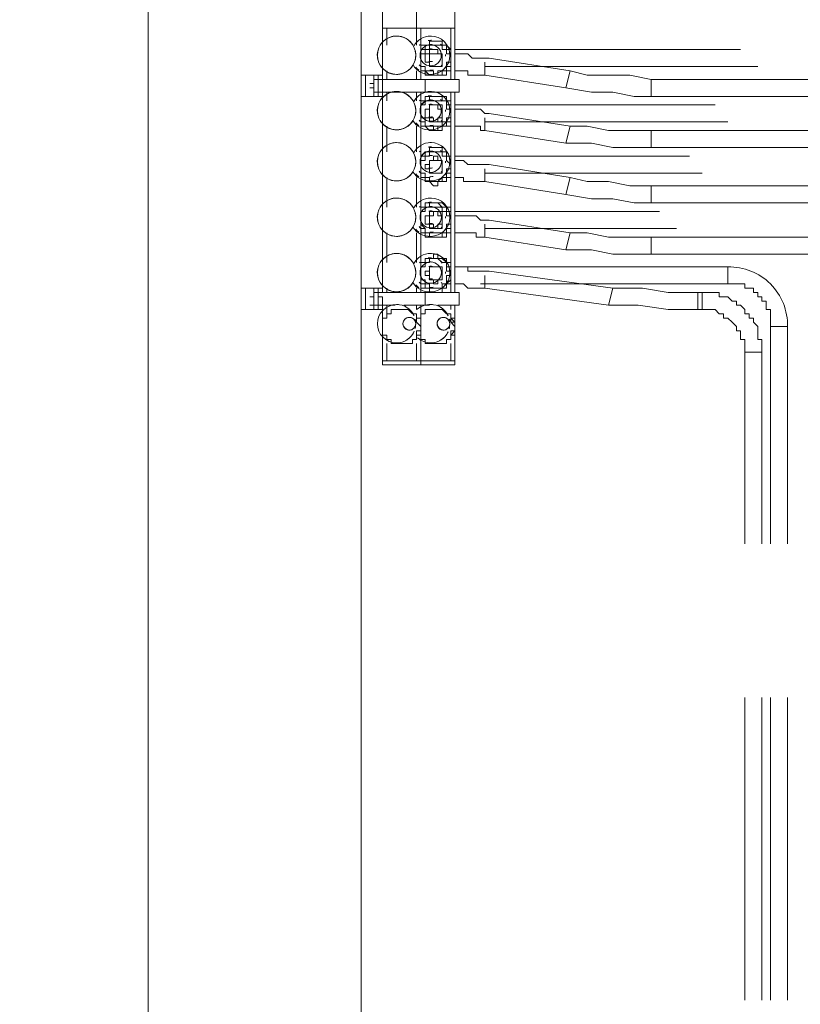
# Model space of a CAD drawing. Header units: millimetres. Extents: x 413 to 305578, y 115 to 38116.
# Tile 152 of 194: x 105801 to 106529, y 15550 to 16469. Entities that reach past the tile are written whole.
import ezdxf

# ---------------------------------------------------------------- set-up
doc = ezdxf.new("R2010")
doc.units = ezdxf.units.MM
doc.layers.add('PDF$_59-60$-$Floor$Plan$-$В_Этаж$02_Сводный$A-DETL-MBND', color=7, linetype='Continuous', true_color=0xdd3700)
doc.layers.add('PDF$_V$line_ifc_RVT-1-В_Этаж$02_Сводный$A-WALL', color=7, linetype='Continuous', true_color=0xdcdcdc)
doc.layers.add('PDF$_59-60$-$Floor$Plan$-$В_Этаж$02_Сводный$M-EQPM', color=2, linetype='Continuous')
doc.layers.add('PDF$_59-60$-$Floor$Plan$-$В_Этаж$02_Сводный$P-PIPE', color=3, linetype='Continuous')

msp = doc.modelspace()

# ---------------------------------------------------------------- linework, layer by layer
at = {"layer": 'PDF$_59-60$-$Floor$Plan$-$В_Этаж$02_Сводный$A-DETL-MBND', "color": 5, "lineweight": 0}
for points in [[(106473.52, 16441.35), (106206.91, 16441.35)], [(106234.77, 16425.43), (106489.44, 16425.43)], [(106449.64, 16389.62), (106206.91, 16389.62)], [(106234.77, 16373.7), (106461.58, 16373.7)], [(106425.77, 16341.87), (106206.91, 16341.87)], [(106234.77, 16325.95), (106437.71, 16325.95)], [(106397.91, 16290.14), (106206.91, 16290.14)], [(106234.77, 16274.22), (106413.83, 16274.22)], [(106230.79, 16222.49), (106461.58, 16222.49), (106461.58, 16238.41), (106206.91, 16238.41)], [(106517.29, 15979.76), (106517.29, 16182.7), (106501.37, 16182.7), (106501.37, 15979.76)], [(106501.37, 15836.51), (106501.37, 15553.98)], [(106517.29, 15553.98), (106517.29, 15836.51)]]:
    msp.add_lwpolyline(points, dxfattribs=at)
at = {"layer": 'PDF$_59-60$-$Floor$Plan$-$В_Этаж$02_Сводный$A-DETL-MBND', "color": 1, "lineweight": 0}
for points in [[(106206.91, 16421.45), (106210.89, 16421.45), (106214.87, 16421.45), (106218.85, 16421.45), (106218.85, 16417.47), (106222.83, 16417.47), (106226.81, 16417.47), (106230.79, 16417.47), (106234.77, 16417.47), (106234.77, 16425.43), (106234.77, 16429.41), (106234.77, 16417.47), (106310.37, 16405.53), (106334.25, 16401.55), (106354.14, 16401.55), (106374.04, 16397.58), (106389.96, 16397.58), (106389.96, 16413.49), (106370.06, 16417.47), (106350.16, 16417.47), (106330.27, 16417.47), (106314.35, 16421.45), (106310.37, 16405.53), (106314.35, 16421.45), (106238.75, 16433.39), (106234.77, 16433.39), (106230.79, 16433.39), (106226.81, 16433.39), (106222.83, 16433.39), (106218.85, 16437.37), (106214.87, 16437.37), (106210.89, 16437.37), (106206.91, 16437.37)], [(106553.1, 16413.49), (106389.96, 16413.49), (106389.96, 16397.58), (106553.1, 16397.58)], [(106206.91, 16369.72), (106210.89, 16369.72), (106214.87, 16369.72), (106218.85, 16369.72), (106222.83, 16369.72), (106226.81, 16369.72), (106230.79, 16369.72), (106230.79, 16365.74), (106234.77, 16365.74), (106234.77, 16373.7), (106234.77, 16377.68), (106234.77, 16365.74), (106310.37, 16353.8), (106334.25, 16353.8), (106354.14, 16349.82), (106374.04, 16349.82), (106389.96, 16349.82), (106389.96, 16365.74), (106370.06, 16365.74), (106350.16, 16365.74), (106330.27, 16369.72), (106314.35, 16369.72), (106310.37, 16353.8), (106314.35, 16369.72), (106238.75, 16381.66), (106234.77, 16381.66), (106230.79, 16385.64), (106226.81, 16385.64), (106222.83, 16385.64), (106218.85, 16385.64), (106214.87, 16385.64), (106210.89, 16385.64), (106206.91, 16385.64)], [(106740.13, 16365.74), (106389.96, 16365.74), (106389.96, 16349.82), (106740.13, 16349.82)], [(106206.91, 16321.97), (106210.89, 16321.97), (106214.87, 16321.97), (106214.87, 16317.99), (106218.85, 16317.99), (106222.83, 16317.99), (106226.81, 16317.99), (106230.79, 16317.99), (106234.77, 16317.99), (106234.77, 16325.95), (106234.77, 16329.93), (106234.77, 16317.99), (106310.37, 16306.05), (106334.25, 16302.07), (106354.14, 16302.07), (106374.04, 16298.1), (106389.96, 16298.1), (106389.96, 16314.01), (106370.06, 16314.01), (106350.16, 16317.99), (106330.27, 16317.99), (106314.35, 16321.97), (106310.37, 16306.05), (106314.35, 16321.97), (106238.75, 16333.91), (106234.77, 16333.91), (106230.79, 16333.91), (106226.81, 16333.91), (106222.83, 16333.91), (106218.85, 16333.91), (106214.87, 16337.89), (106210.89, 16337.89), (106206.91, 16337.89)], [(106716.25, 16314.01), (106389.96, 16314.01), (106389.96, 16298.1), (106716.25, 16298.1)], [(106206.91, 16270.24), (106210.89, 16270.24), (106214.87, 16270.24), (106218.85, 16270.24), (106222.83, 16270.24), (106226.81, 16270.24), (106226.81, 16266.26), (106230.79, 16266.26), (106234.77, 16266.26), (106234.77, 16274.22), (106234.77, 16278.2), (106234.77, 16266.26), (106310.37, 16254.32), (106334.25, 16254.32), (106354.14, 16250.34), (106374.04, 16250.34), (106389.96, 16250.34), (106389.96, 16266.26), (106370.06, 16266.26), (106350.16, 16266.26), (106330.27, 16270.24), (106314.35, 16270.24), (106310.37, 16254.32), (106314.35, 16270.24), (106238.75, 16282.18), (106234.77, 16282.18), (106230.79, 16282.18), (106226.81, 16286.16), (106222.83, 16286.16), (106218.85, 16286.16), (106214.87, 16286.16), (106210.89, 16286.16), (106206.91, 16286.16)], [(106688.4, 16266.26), (106389.96, 16266.26), (106389.96, 16250.34), (106688.4, 16250.34)], [(106206.91, 16238.41), (106210.89, 16238.41), (106214.87, 16238.41), (106218.85, 16238.41), (106218.85, 16234.43), (106222.83, 16234.43), (106226.81, 16234.43), (106230.79, 16234.43), (106234.77, 16234.43), (106238.75, 16234.43), (106354.14, 16218.51), (106350.16, 16202.59), (106354.14, 16218.51), (106382, 16218.51), (106405.87, 16214.53), (106433.73, 16214.53), (106433.73, 16198.62), (106433.73, 16214.53), (106437.71, 16214.53), (106437.71, 16198.62), (106433.73, 16198.62), (106429.75, 16198.62), (106405.87, 16198.62), (106378.02, 16202.59), (106350.16, 16202.59), (106234.77, 16218.51), (106234.77, 16230.45), (106234.77, 16226.47), (106234.77, 16218.51), (106230.79, 16218.51), (106226.81, 16218.51), (106222.83, 16218.51), (106218.85, 16218.51), (106214.87, 16222.49), (106210.89, 16222.49), (106206.91, 16222.49)], [(106493.41, 15979.76), (106493.41, 16158.82), (106477.5, 16158.82), (106477.5, 15979.76)], [(106477.5, 15836.51), (106477.5, 15553.98)], [(106493.41, 15553.98), (106493.41, 15836.51)]]:
    msp.add_lwpolyline(points, dxfattribs=at)
at = {"layer": 'PDF$_59-60$-$Floor$Plan$-$В_Этаж$02_Сводный$A-DETL-MBND', "color": 5, "lineweight": 0}
msp.add_lwpolyline([(106461.58, 16238.41), (106461.58, 16222.49), (106465.56, 16222.49), (106469.54, 16222.49), (106473.52, 16222.49), (106477.5, 16222.49), (106477.5, 16218.51), (106481.48, 16218.51), (106485.46, 16218.51), (106485.46, 16214.53), (106489.44, 16214.53), (106489.44, 16210.55), (106493.41, 16210.55), (106493.41, 16206.57), (106497.39, 16206.57), (106497.39, 16202.59), (106497.39, 16198.62), (106501.37, 16198.62), (106501.37, 16194.64), (106501.37, 16190.66), (106501.37, 16186.68), (106501.37, 16182.7), (106517.29, 16182.7, 0.428571)], format="xyb", close=True, dxfattribs=at)
at = {"layer": 'PDF$_59-60$-$Floor$Plan$-$В_Этаж$02_Сводный$A-DETL-MBND', "color": 1, "lineweight": 0}
msp.add_lwpolyline([(106493.41, 16158.82), (106493.41, 16162.8), (106493.41, 16166.78), (106493.41, 16170.76), (106489.44, 16170.76), (106489.44, 16174.74), (106489.44, 16178.72), (106489.44, 16182.7), (106485.46, 16186.68), (106485.46, 16190.66), (106481.48, 16190.66), (106481.48, 16194.64), (106477.5, 16194.64), (106477.5, 16198.62), (106473.52, 16202.59), (106469.54, 16202.59), (106469.54, 16206.57), (106465.56, 16206.57), (106461.58, 16210.55), (106457.6, 16210.55), (106453.62, 16210.55), (106453.62, 16214.53), (106449.64, 16214.53), (106445.66, 16214.53), (106441.68, 16214.53), (106437.71, 16214.53), (106437.71, 16198.62), (106441.68, 16198.62), (106445.66, 16198.62), (106449.64, 16198.62), (106453.62, 16194.64), (106457.6, 16194.64), (106457.6, 16190.66), (106461.58, 16190.66), (106465.56, 16186.68), (106469.54, 16182.7), (106469.54, 16178.72), (106473.52, 16178.72), (106473.52, 16174.74), (106473.52, 16170.76), (106477.5, 16170.76), (106477.5, 16166.78), (106477.5, 16162.8), (106477.5, 16158.82)], close=True, dxfattribs=at)
at = {"layer": 'PDF$_59-60$-$Floor$Plan$-$В_Этаж$02_Сводный$M-EQPM', "lineweight": 0}
for points in [[(106168.41, 16444.43, -0.277744), (106184.23, 16453.95, -1), (106184.23, 16418.14, -0.277744), (106167.83, 16426.97, -0.265775), (106152.4, 16418.14, -0.268343), (106137.05, 16426.82, 0.263211), (106152.4, 16418.14, 0.26147), (106167.69, 16426.72)], [(106167.75, 16445.27, 0.263211), (106152.4, 16453.95, 0.26147), (106137.11, 16445.37, -0.265775), (106152.4, 16453.95, -0.268343), (106167.75, 16445.27)], [(106159.27, 16452.58, 0.098831), (106152.4, 16453.95, 0.05874), (106148.23, 16453.46)], [(106193.17, 16200.86, 0.039516), (106190.99, 16202.59), (106206.91, 16202.59), (106210.89, 16202.59), (106210.89, 16214.53), (106206.91, 16214.53), (106206.91, 16401.55), (106210.89, 16401.55), (106210.89, 16413.49), (106206.91, 16413.49), (106206.91, 16461.24), (106202.93, 16461.24)], [(106174.94, 16425.68, -0.033854), (106173.62, 16427.03, 0.033886), (106175.08, 16425.43), (106175.08, 16421.45), (106179.06, 16421.45), (106183.04, 16417.47), (106187.02, 16417.47), (106190.99, 16417.47), (106194.97, 16417.47), (106194.97, 16421.45), (106198.95, 16421.45), (106198.95, 16425.43), (106202.93, 16425.43), (106202.93, 16429.41), (106202.93, 16433.39), (106202.93, 16437.37), (106202.93, 16441.35), (106198.95, 16441.35), (106198.95, 16445.33), (106194.97, 16445.33), (106190.99, 16445.33), (106187.02, 16445.33), (106183.04, 16445.33), (106179.06, 16445.33), (106179.06, 16441.35), (106175.08, 16441.35), (106175.08, 16437.37)], [(106194.99, 16444.89, 0.037912), (106193.53, 16446.42, -0.037938), (106194.99, 16444.89)], [(106134.74, 16439.01, 0.095029), (106134.9, 16432.26, -0.137989), (106135.14, 16440.81, 0.147086), (106135.26, 16430.87)], [(106170.06, 16433.08, 0.095029), (106169.9, 16439.83, -0.137989), (106169.66, 16431.28, 0.147086), (106169.54, 16441.22)], [(106185.82, 16441.8, 0.067414), (106184.23, 16442.01, 0.067414), (106182.65, 16441.8)], [(106198.13, 16435.18, 0.028059), (106198.14, 16436.74, -0.028106), (106198.13, 16435.18)], [(106201.84, 16439.3, -0.086206), (106202.93, 16433.39), (106202.93, 16437.37)], [(106182.65, 16430.29, 0.067414), (106184.23, 16430.08, 0.067414), (106185.82, 16430.29)], [(106145.52, 16419.51, 0.098831), (106152.4, 16418.14, 0.05874), (106156.56, 16418.63)], [(106167.83, 16375.24, -0.265775), (106152.4, 16366.41, -0.268343), (106137.05, 16375.09, 0.263211), (106152.4, 16366.41, 0.26147), (106167.69, 16374.99, 0.277744), (106184.23, 16366.41, 1), (106184.23, 16402.22, 0.277744), (106168.41, 16392.7, 0.268343), (106152.4, 16402.22, 1), (106152.4, 16366.41, 1), (106152.4, 16402.22, 0.26147), (106137.11, 16393.64, -0.265775), (106152.4, 16402.22, -0.263211), (106167.75, 16393.54)], [(106137.87, 16394.78, -0.040312), (106139.27, 16397.58), (106135.29, 16397.58), (106135.29, 16401.55)], [(106159.27, 16400.85, 0.098831), (106152.4, 16402.22, 0.05874), (106148.23, 16401.73)], [(106174.79, 16387.44, -0.050918), (106175.08, 16389.62), (106179.06, 16393.6), (106183.04, 16393.6), (106183.04, 16397.58), (106187.02, 16397.58), (106190.99, 16397.58), (106194.97, 16397.58), (106194.97, 16393.6), (106198.95, 16393.6), (106198.95, 16389.62), (106202.93, 16389.62), (106202.93, 16385.64), (106202.93, 16381.66), (106202.93, 16377.68), (106202.93, 16373.7), (106198.95, 16373.7), (106198.95, 16369.72), (106194.97, 16369.72), (106190.99, 16369.72), (106190.99, 16365.74), (106187.02, 16365.74), (106187.02, 16369.72), (106183.04, 16369.72), (106179.06, 16369.72), (106179.06, 16373.7), (106175.08, 16373.7), (106175.08, 16369.72), (106179.06, 16369.72), (106183.04, 16365.74), (106187.02, 16365.74), (106190.99, 16365.74), (106194.97, 16365.74), (106194.97, 16369.72), (106198.95, 16369.72), (106202.93, 16369.72), (106202.93, 16373.7), (106202.93, 16377.68), (106202.93, 16381.66), (106202.93, 16385.64), (106202.93, 16389.62), (106202.93, 16393.6), (106198.95, 16393.6), (106198.95, 16397.58), (106194.97, 16397.58), (106190.99, 16397.58), (106187.02, 16397.58), (106183.04, 16397.58), (106179.06, 16397.58), (106179.06, 16393.6), (106175.08, 16393.6), (106175.08, 16401.55), (106175.08, 16214.53), (106175.08, 16222.49), (106175.08, 16218.51), (106179.06, 16218.51), (106183.04, 16218.51), (106183.04, 16214.53), (106187.02, 16214.53), (106190.99, 16214.53), (106194.97, 16214.53), (106194.97, 16218.51), (106198.95, 16218.51), (106198.95, 16222.49), (106202.93, 16222.49), (106202.93, 16226.47), (106202.93, 16230.45), (106202.93, 16234.43), (106202.93, 16238.41), (106202.93, 16242.39), (106198.95, 16242.39), (106198.95, 16246.37), (106194.97, 16246.37), (106190.99, 16246.37), (106190.99, 16250.34), (106187.02, 16250.34), (106187.02, 16246.37), (106183.04, 16246.37), (106179.06, 16246.37), (106179.06, 16242.39), (106175.08, 16242.39), (106175.08, 16274.22), (106179.06, 16274.22), (106179.06, 16270.24), (106183.04, 16270.24), (106183.04, 16266.26), (106187.02, 16266.26), (106190.99, 16266.26), (106194.97, 16266.26), (106194.97, 16270.24), (106198.95, 16270.24), (106198.95, 16274.22), (106202.93, 16274.22), (106202.93, 16278.2), (106202.93, 16282.18), (106202.93, 16286.16), (106202.93, 16290.14), (106198.95, 16290.14), (106198.95, 16294.12), (106194.97, 16294.12), (106190.99, 16298.1), (106187.02, 16298.1), (106190.99, 16298.1), (106194.97, 16298.1), (106198.95, 16294.12), (106202.93, 16294.12), (106202.93, 16290.14), (106202.93, 16286.16), (106202.93, 16282.18), (106202.93, 16278.2), (106202.93, 16274.22), (106202.93, 16270.24), (106198.95, 16270.24), (106198.95, 16266.26), (106194.97, 16266.26), (106190.99, 16266.26), (106187.02, 16266.26), (106183.04, 16266.26), (106179.06, 16266.26), (106179.06, 16270.24), (106175.08, 16270.24), (106175.08, 16274.22, -0.037912), (106173.48, 16275.98, 0.037938), (106174.94, 16274.46)], [(106170.06, 16381.35, 0.095029), (106169.9, 16388.09, -0.132451), (106169.76, 16379.93, 0.147086), (106169.54, 16389.49)], [(106194.99, 16393.16, 0.037912), (106193.53, 16394.68, -0.037938), (106194.99, 16393.16)], [(106134.74, 16387.28, 0.095029), (106134.9, 16380.53, -0.137989), (106135.14, 16389.07, 0.147086), (106135.26, 16379.14)], [(106198.13, 16383.44, 0.028059), (106198.14, 16385.01, -0.028106), (106198.13, 16383.44)], [(106174.79, 16287.96, -0.050918), (106175.08, 16290.14), (106175.08, 16321.97), (106179.06, 16321.97), (106179.06, 16317.99), (106183.04, 16317.99), (106187.02, 16314.01), (106190.99, 16314.01), (106190.99, 16317.99), (106194.97, 16317.99), (106198.95, 16317.99), (106198.95, 16321.97), (106202.93, 16321.97), (106202.93, 16325.95), (106202.93, 16329.93), (106202.93, 16333.91), (106202.93, 16337.89), (106202.93, 16341.87), (106198.95, 16341.87), (106198.95, 16345.85), (106194.97, 16345.85), (106194.97, 16349.82), (106190.99, 16349.82), (106187.02, 16349.82), (106183.04, 16349.82), (106183.04, 16345.85), (106179.06, 16345.85), (106175.08, 16341.87), (106175.08, 16373.7, -0.037912), (106173.48, 16375.47, 0.037938), (106174.94, 16373.94)], [(106182.65, 16378.56, 0.067414), (106184.23, 16378.35, 0.067414), (106185.82, 16378.56)], [(106145.52, 16367.78, 0.098831), (106152.4, 16366.41, 0.05874), (106156.56, 16366.9)], [(106167.83, 16327.48, -0.265775), (106152.4, 16318.66, -0.268343), (106137.05, 16327.34, 0.263211), (106152.4, 16318.66, 0.26147), (106167.69, 16327.24, 0.277744), (106184.23, 16318.66, 1), (106184.23, 16354.47, 0.277744), (106168.41, 16344.94, 0.268343), (106152.4, 16354.47, 1), (106152.4, 16318.66, 1), (106152.4, 16354.47, 0.26147), (106137.11, 16345.89, -0.265775), (106152.4, 16354.47, -0.263211), (106167.75, 16345.79)], [(106159.27, 16353.1, 0.098831), (106152.4, 16354.47, 0.05874), (106148.23, 16353.98)], [(106174.94, 16326.19, -0.037938), (106173.48, 16327.71, 0.037912), (106175.08, 16325.95), (106175.08, 16321.97), (106179.06, 16321.97), (106179.06, 16317.99), (106183.04, 16317.99), (106187.02, 16317.99), (106190.99, 16317.99), (106194.97, 16317.99), (106194.97, 16321.97), (106198.95, 16321.97), (106198.95, 16325.95), (106202.93, 16325.95), (106202.93, 16329.93), (106202.93, 16333.91), (106202.93, 16337.89), (106202.93, 16341.87), (106198.95, 16341.87), (106198.95, 16345.85), (106194.97, 16345.85), (106190.99, 16345.85), (106187.02, 16345.85), (106183.04, 16345.85), (106179.06, 16345.85), (106179.06, 16341.87), (106175.08, 16341.87), (106175.08, 16337.89)], [(106194.99, 16345.41, 0.037912), (106193.53, 16346.93, -0.037938), (106194.99, 16345.41)], [(106134.74, 16339.52, 0.095029), (106134.9, 16332.78, -0.137989), (106135.14, 16341.32, 0.147086), (106135.26, 16331.38)], [(106170.06, 16333.6, 0.095029), (106169.9, 16340.34, -0.137989), (106169.66, 16331.8, 0.147086), (106169.54, 16341.74)], [(106185.82, 16342.32, 0.067414), (106184.23, 16342.53, 0.067414), (106182.65, 16342.32)], [(106198.13, 16335.69, 0.028059), (106198.14, 16337.25, -0.028106), (106198.13, 16335.69)], [(106202.93, 16329.93), (106202.93, 16333.91, 0.086206), (106201.84, 16339.82)], [(106182.65, 16330.81, 0.067414), (106184.23, 16330.59, 0.067414), (106185.82, 16330.81)], [(106145.52, 16320.03, 0.098831), (106152.4, 16318.66, 0.05874), (106156.56, 16319.15)], [(106167.83, 16275.75, -0.265775), (106152.4, 16266.92, -1), (106152.4, 16302.74, -0.263211), (106167.92, 16293.76, 0.268343), (106152.4, 16302.74, 0.265775), (106137.11, 16294.16, -0.26147), (106152.4, 16302.74, -0.414213), (106170.31, 16284.77, -0.413286), (106152.4, 16266.92, -0.268343), (106137.05, 16275.6, 0.263211), (106152.4, 16266.92, 0.26147), (106167.69, 16275.5, 0.271198), (106184.23, 16266.92, 1), (106184.23, 16302.74, 0.273101), (106168.56, 16293.48)], [(106159.27, 16301.36, 0.098831), (106152.4, 16302.74, 0.05874), (106148.23, 16302.25)], [(106134.74, 16287.79, 0.095029), (106134.9, 16281.05, -0.137989), (106135.14, 16289.59, 0.147086), (106135.26, 16279.65)], [(106170.06, 16281.87, 0.095029), (106169.9, 16288.61, -0.137989), (106169.66, 16280.07, 0.147086), (106169.54, 16290.01)], [(106194.99, 16293.68, 0.037912), (106193.53, 16295.2, -0.037938), (106194.99, 16293.68)], [(106182.65, 16279.08, 0.067414), (106184.23, 16278.86, 0.067414), (106185.82, 16279.08)], [(106198.13, 16283.96, 0.028059), (106198.14, 16285.52, -0.028106), (106198.13, 16283.96)], [(106145.52, 16268.3, 0.098831), (106152.4, 16266.92, 0.05874), (106156.56, 16267.41)], [(106167.83, 16224.02, -0.265775), (106152.4, 16215.19, -0.268343), (106137.05, 16223.87, 0.263211), (106152.4, 16215.19, 0.26147), (106167.69, 16223.77, 0.277744), (106184.23, 16215.19, 1), (106184.23, 16251, 0.277744), (106168.41, 16241.48, 0.268343), (106152.4, 16251, 1), (106152.4, 16215.19, 1), (106152.4, 16251, 0.26147), (106137.11, 16242.42, -0.265775), (106152.4, 16251, -0.263211), (106167.75, 16242.32)], [(106159.27, 16249.63, 0.098831), (106152.4, 16251, 0.05874), (106148.23, 16250.51)], [(106175.08, 16226.47), (106175.08, 16222.49), (106179.06, 16222.49), (106179.06, 16218.51), (106183.04, 16218.51), (106187.02, 16218.51), (106190.99, 16218.51), (106194.97, 16218.51), (106198.95, 16218.51), (106198.95, 16222.49), (106202.93, 16226.47), (106202.93, 16230.45), (106202.93, 16234.43), (106202.93, 16238.41), (106198.95, 16238.41), (106198.95, 16242.39), (106194.97, 16246.37), (106190.99, 16246.37), (106187.02, 16246.37), (106183.04, 16246.37), (106179.06, 16246.37), (106179.06, 16242.39), (106175.08, 16242.39), (106175.08, 16238.41, 0.050918), (106174.79, 16236.23)], [(106194.99, 16241.95, 0.037912), (106193.53, 16243.47, -0.037938), (106194.99, 16241.95)], [(106134.74, 16236.06, 0.095029), (106134.9, 16229.32, -0.137989), (106135.14, 16237.86, 0.147086), (106135.26, 16227.92)], [(106170.06, 16230.13, 0.095029), (106169.9, 16236.88, -0.137989), (106169.66, 16228.34, 0.147086), (106169.54, 16238.28)], [(106175.08, 16234.43), (106175.08, 16230.45, 0.052594), (106175.62, 16228.12)], [(106198.13, 16232.23, 0.028059), (106198.14, 16233.79, -0.028106), (106198.13, 16232.23)], [(106173.48, 16224.25, 0.037912), (106174.94, 16222.73, -0.037938), (106173.48, 16224.25)], [(106182.65, 16227.34, 0.067414), (106184.23, 16227.13, 0.067414), (106185.82, 16227.34)], [(106145.52, 16216.56, 0.098831), (106152.4, 16215.19, 0.05874), (106156.56, 16215.68)], [(106168.66, 16177.86, -0.026858), (106167.67, 16175.99, 0.023124), (106168.96, 16178.55, -0.304211), (106152.4, 16167.44, -1), (106152.4, 16203.25, -0.304211), (106168.66, 16192.83, 0.026858), (106167.77, 16194.54, -0.020599), (106168.47, 16193.25)], [(106161.32, 16200.87, 0.03921), (106159.16, 16202.59), (106175.08, 16202.59), (106179.06, 16202.59)], [(106185.88, 16203.18, 0.023043), (106184.23, 16203.25, 0.189758), (106171.1, 16198.62), (106171.1, 16202.59)], [(106184.23, 16203.25, -0.304211), (106200.5, 16192.83, 0.026858), (106199.6, 16194.54, -0.020599), (106200.3, 16193.25)], [(106166.5, 16190.91, 0.527258), (106158.37, 16185.35, 0.527258), (106166.5, 16179.78)], [(106164.58, 16179.38, 0.402383), (106170.31, 16185.35, 0.402383), (106164.09, 16191.31, 0.402383), (106158.37, 16185.35, 0.402383), (106164.58, 16179.38)], [(106198.33, 16190.91, 0.527258), (106190.2, 16185.35, 0.527258), (106198.33, 16179.78)], [(106196.41, 16179.38, 0.402383), (106202.14, 16185.35, 0.402383), (106195.93, 16191.31, 0.402383), (106190.2, 16185.35, 0.402383), (106196.41, 16179.38)], [(106201.61, 16189.68, -0.035704), (106202.93, 16186.68), (106206.91, 16182.7)], [(106200.3, 16177.45, -0.023124), (106199.6, 16176.16, 0.026858), (106200.5, 16177.86, -0.304211), (106184.23, 16167.44, -0.18894), (106172.07, 16172.21)]]:
    msp.add_lwpolyline(points, format="xyb", dxfattribs=at)
for points in [[(106143.24, 16445.33), (106143.24, 16461.24), (106139.27, 16461.24), (106139.27, 16413.49)], [(106143.24, 16461.24), (106143.24, 16461.24)], [(106143.24, 16461.24), (106167.12, 16461.24), (106171.1, 16461.24)], [(106171.1, 16445.33), (106171.1, 16461.24), (106175.08, 16461.24), (106175.08, 16413.49), (106175.08, 16421.45), (106179.06, 16421.45), (106179.06, 16417.47), (106183.04, 16417.47), (106187.02, 16417.47), (106190.99, 16417.47), (106194.97, 16417.47), (106198.95, 16417.47), (106198.95, 16421.45), (106202.93, 16421.45), (106202.93, 16425.43), (106202.93, 16429.41), (106202.93, 16433.39), (106202.93, 16437.37), (106202.93, 16441.35), (106198.95, 16445.33), (106194.97, 16445.33), (106194.97, 16449.3), (106190.99, 16449.3), (106187.02, 16449.3), (106183.04, 16449.3), (106183.04, 16445.33), (106179.06, 16445.33), (106175.08, 16445.33), (106175.08, 16441.35), (106175.08, 16445.33), (106175.08, 16457.26), (106175.08, 16461.24), (106198.95, 16461.24), (106202.93, 16461.24), (106202.93, 16441.35)], [(106171.1, 16461.24), (106171.1, 16461.24)], [(106175.08, 16461.24), (106175.08, 16461.24)], [(106175.08, 16457.26), (106175.08, 16457.26)], [(106202.93, 16461.24), (106202.93, 16461.24)], [(106206.91, 16457.26), (106206.91, 16457.26)], [(106206.91, 16445.33), (106206.91, 16457.26)], [(106175.08, 16445.33), (106175.08, 16445.33)], [(106206.91, 16445.33), (106206.91, 16445.33)], [(106175.08, 16433.39), (106175.08, 16433.39)], [(106175.08, 16429.41), (106175.08, 16429.41)], [(106202.93, 16433.39), (106202.93, 16433.39)], [(106123.35, 16397.58), (106123.35, 16405.53), (106123.35, 16417.47)], [(106127.33, 16417.47), (106127.33, 16417.47)], [(106131.31, 16417.47), (106135.29, 16417.47), (106135.29, 16413.49), (106135.29, 16401.55), (106131.31, 16401.55), (106131.31, 16413.49), (106135.29, 16413.49), (106139.27, 16413.49), (106139.27, 16409.51), (106139.27, 16405.53), (106139.27, 16401.55), (106135.29, 16401.55), (106139.27, 16401.55), (106139.27, 16214.53)], [(106131.31, 16417.47), (106131.31, 16417.47)], [(106135.29, 16417.47), (106139.27, 16417.47)], [(106143.24, 16421.45), (106143.24, 16413.49)], [(106171.1, 16413.49), (106171.1, 16421.45)], [(106202.93, 16413.49), (106202.93, 16421.45)], [(106131.31, 16409.51), (106127.33, 16409.51)], [(106135.29, 16413.49), (106135.29, 16413.49)], [(106135.29, 16413.49), (106139.27, 16413.49), (106175.08, 16413.49), (106179.06, 16413.49)], [(106206.91, 16401.55), (106179.06, 16401.55), (106179.06, 16413.49), (106206.91, 16413.49)], [(106127.33, 16405.53), (106131.31, 16405.53)], [(106135.29, 16401.55), (106135.29, 16401.55)], [(106139.27, 16401.55), (106175.08, 16401.55), (106179.06, 16401.55)], [(106143.24, 16401.55), (106143.24, 16393.6)], [(106171.1, 16393.6), (106171.1, 16401.55)], [(106202.93, 16393.6), (106202.93, 16401.55)], [(106127.33, 16397.58), (106127.33, 16397.58)], [(106131.31, 16397.58), (106135.29, 16397.58)], [(106131.31, 16397.58), (106131.31, 16397.58)], [(106175.08, 16381.66), (106175.08, 16381.66)], [(106202.93, 16385.64), (106202.93, 16385.64)], [(106202.93, 16381.66), (106202.93, 16381.66)], [(106175.08, 16377.68), (106175.08, 16377.68)], [(106202.93, 16341.87), (106202.93, 16373.7)], [(106143.24, 16369.72), (106143.24, 16345.85)], [(106171.1, 16345.85), (106171.1, 16369.72)], [(106175.08, 16341.87), (106175.08, 16341.87)], [(106175.08, 16333.91), (106175.08, 16333.91)], [(106175.08, 16329.93), (106175.08, 16329.93)], [(106202.93, 16333.91), (106202.93, 16333.91)], [(106143.24, 16321.97), (106143.24, 16294.12)], [(106171.1, 16294.12), (106171.1, 16321.97)], [(106202.93, 16294.12), (106202.93, 16321.97)], [(106175.08, 16282.18), (106175.08, 16282.18)], [(106202.93, 16286.16), (106202.93, 16286.16)], [(106143.24, 16270.24), (106143.24, 16242.39)], [(106171.1, 16242.39), (106171.1, 16270.24)], [(106175.08, 16278.2), (106175.08, 16278.2)], [(106202.93, 16242.39), (106202.93, 16274.22)], [(106202.93, 16234.43), (106202.93, 16234.43)], [(106175.08, 16230.45), (106175.08, 16230.45)], [(106202.93, 16230.45), (106202.93, 16230.45)], [(106123.35, 16198.62), (106123.35, 16206.57), (106123.35, 16218.51)], [(106127.33, 16218.51), (106127.33, 16218.51)], [(106135.29, 16210.55), (106139.27, 16210.55), (106139.27, 16206.57), (106139.27, 16202.59), (106135.29, 16202.59), (106135.29, 16214.53), (106135.29, 16218.51), (106131.31, 16218.51)], [(106131.31, 16218.51), (106131.31, 16218.51)], [(106135.29, 16218.51), (106139.27, 16218.51)], [(106143.24, 16218.51), (106143.24, 16214.53)], [(106171.1, 16214.53), (106171.1, 16218.51)], [(106202.93, 16214.53), (106202.93, 16222.49)], [(106131.31, 16210.55), (106127.33, 16210.55)], [(106131.31, 16202.59), (106131.31, 16214.53), (106135.29, 16214.53), (106139.27, 16214.53), (106175.08, 16214.53), (106179.06, 16214.53)], [(106135.29, 16210.55), (106135.29, 16210.55)], [(106183.04, 16202.59), (106179.06, 16202.59), (106179.06, 16214.53), (106206.91, 16214.53)], [(106127.33, 16202.59), (106131.31, 16202.59), (106135.29, 16202.59), (106135.29, 16198.62), (106139.27, 16198.62)], [(106127.33, 16198.62), (106127.33, 16198.62)], [(106131.31, 16198.62), (106135.29, 16198.62)], [(106131.31, 16198.62), (106131.31, 16198.62)], [(106135.29, 16202.59), (106135.29, 16202.59)], [(106151.2, 16202.59), (106139.27, 16202.59), (106135.29, 16202.59)], [(106139.27, 16202.59), (106139.27, 16186.68)], [(106175.08, 16182.7), (106171.1, 16186.68), (106171.1, 16190.66), (106171.1, 16194.64), (106167.12, 16194.64), (106163.14, 16198.62), (106159.16, 16198.62), (106155.18, 16198.62), (106151.2, 16198.62), (106147.22, 16198.62), (106147.22, 16194.64), (106143.24, 16194.64), (106143.24, 16190.66), (106139.27, 16190.66), (106139.27, 16186.68), (106139.27, 16182.7), (106139.27, 16178.72), (106139.27, 16174.74), (106143.24, 16174.74), (106143.24, 16170.76), (106147.22, 16170.76), (106147.22, 16166.78), (106151.2, 16166.78), (106155.18, 16166.78), (106159.16, 16166.78), (106163.14, 16166.78), (106167.12, 16166.78), (106167.12, 16170.76), (106171.1, 16170.76), (106171.1, 16174.74), (106171.1, 16178.72), (106175.08, 16178.72), (106175.08, 16186.68)], [(106143.24, 16202.59), (106143.24, 16194.64)], [(106171.1, 16190.66), (106175.08, 16190.66), (106175.08, 16202.59), (106175.08, 16194.64), (106179.06, 16194.64), (106179.06, 16198.62), (106183.04, 16198.62), (106187.02, 16198.62), (106190.99, 16198.62), (106194.97, 16198.62), (106198.95, 16194.64), (106202.93, 16194.64), (106202.93, 16190.66), (106202.93, 16186.68), (106206.91, 16186.68), (106206.91, 16178.72)], [(106202.93, 16190.66), (106206.91, 16190.66), (106206.91, 16202.59)], [(106202.93, 16198.62), (106202.93, 16202.59)], [(106171.1, 16190.66), (106171.1, 16190.66)], [(106175.08, 16190.66), (106175.08, 16190.66)], [(106202.93, 16190.66), (106202.93, 16190.66)], [(106206.91, 16190.66), (106206.91, 16190.66)], [(106167.12, 16186.68), (106167.12, 16186.68)], [(106167.12, 16178.72), (106167.12, 16178.72)], [(106175.08, 16186.68), (106175.08, 16186.68)], [(106175.08, 16186.68), (106175.08, 16186.68)], [(106175.08, 16182.7), (106175.08, 16182.7)], [(106175.08, 16178.72), (106175.08, 16178.72)], [(106175.08, 16170.76), (106179.06, 16170.76), (106179.06, 16166.78), (106183.04, 16166.78), (106187.02, 16166.78), (106190.99, 16166.78), (106194.97, 16166.78), (106198.95, 16166.78), (106198.95, 16170.76), (106202.93, 16170.76), (106202.93, 16174.74), (106202.93, 16178.72), (106206.91, 16178.72), (106202.93, 16178.72)], [(106198.95, 16186.68), (106198.95, 16186.68)], [(106198.95, 16178.72), (106198.95, 16178.72)], [(106206.91, 16186.68), (106206.91, 16186.68)], [(106206.91, 16186.68), (106206.91, 16186.68)], [(106206.91, 16182.7), (106206.91, 16182.7)], [(106206.91, 16178.72), (106206.91, 16178.72)], [(106206.91, 16178.72), (106206.91, 16178.72)], [(106139.27, 16174.74), (106139.27, 16150.86), (106143.24, 16150.86), (106143.24, 16166.78)], [(106171.1, 16174.74), (106171.1, 16174.74)], [(106175.08, 16166.78), (106175.08, 16150.86), (106175.08, 16174.74), (106171.1, 16174.74)], [(106171.1, 16166.78), (106171.1, 16150.86), (106175.08, 16150.86), (106175.08, 16146.89), (106206.91, 16146.89), (106206.91, 16150.86), (106206.91, 16174.74), (106202.93, 16174.74)], [(106175.08, 16174.74), (106175.08, 16174.74)], [(106202.93, 16174.74), (106202.93, 16174.74)], [(106206.91, 16174.74), (106206.91, 16174.74)], [(106206.91, 16150.86), (106202.93, 16150.86), (106202.93, 16166.78)], [(106139.27, 16150.86), (106139.27, 16150.86)], [(106139.27, 16150.86), (106139.27, 16146.89), (106175.08, 16146.89)], [(106143.24, 16150.86), (106167.12, 16150.86), (106171.1, 16150.86)], [(106143.24, 16150.86), (106143.24, 16150.86)], [(106171.1, 16150.86), (106171.1, 16150.86)], [(106175.08, 16150.86), (106175.08, 16150.86)], [(106175.08, 16150.86), (106198.95, 16150.86), (106202.93, 16150.86)], [(106175.08, 16150.86), (106175.08, 16150.86)], [(106202.93, 16150.86), (106202.93, 16150.86)], [(106206.91, 16150.86), (106206.91, 16150.86)], [(106147.22, 16146.89), (106151.2, 16146.89), (106155.18, 16146.89), (106159.16, 16146.89), (106163.14, 16146.89), (106167.12, 16146.89)], [(106179.06, 16146.89), (106183.04, 16146.89), (106187.02, 16146.89), (106190.99, 16146.89), (106194.97, 16146.89), (106198.95, 16146.89)]]:
    msp.add_lwpolyline(points, dxfattribs=at)
for points in [[(106184.23, 16445.99, 0.999999), (106184.23, 16426.1, 0.999999)], [(106184.23, 16449.97, 0.042359), (106181.89, 16449.77, -0.042359)], [(106184.23, 16422.12, 0.042359), (106186.58, 16422.32, -0.042359)], [(106184.23, 16394.26, 0.999999), (106184.23, 16374.37, 0.999999)], [(106184.23, 16398.24, 0.042359), (106181.89, 16398.04, -0.042359)], [(106184.23, 16370.39, 0.042359), (106186.58, 16370.59, -0.042359)], [(106184.23, 16346.51, 0.999999), (106184.23, 16326.61, 0.999999)], [(106184.23, 16350.49, 0.042359), (106181.89, 16350.29, -0.042359)], [(106184.23, 16322.63, 0.042359), (106186.58, 16322.83, -0.042359)], [(106184.23, 16298.76, 0.042359), (106181.89, 16298.56, -0.042359)], [(106184.23, 16294.78, 0.999999), (106184.23, 16274.88, 0.999999)], [(106184.23, 16270.9, 0.042359), (106186.58, 16271.1, -0.042359)], [(106184.23, 16243.05, 0.999999), (106184.23, 16223.15, 0.999999)], [(106184.23, 16247.03, 0.042359), (106181.89, 16246.83, -0.042359)], [(106184.23, 16219.17, 0.042359), (106186.58, 16219.37, -0.042359)]]:
    msp.add_lwpolyline(points, format="xyb", close=True, dxfattribs=at)
for points in [[(106187.02, 16445.33), (106183.04, 16445.33), (106183.04, 16441.35), (106179.06, 16441.35), (106179.06, 16437.37), (106175.08, 16437.37), (106175.08, 16433.39), (106175.08, 16429.41), (106175.08, 16425.43), (106179.06, 16425.43), (106179.06, 16421.45), (106183.04, 16421.45), (106187.02, 16421.45), (106187.02, 16417.47), (106190.99, 16417.47), (106190.99, 16421.45), (106194.97, 16421.45), (106198.95, 16421.45), (106198.95, 16425.43), (106198.95, 16429.41), (106202.93, 16429.41), (106202.93, 16433.39), (106202.93, 16437.37), (106198.95, 16437.37), (106198.95, 16441.35), (106194.97, 16441.35), (106194.97, 16445.33), (106190.99, 16445.33)], [(106187.02, 16441.35), (106183.04, 16441.35), (106183.04, 16437.37), (106179.06, 16437.37), (106179.06, 16433.39), (106179.06, 16429.41), (106183.04, 16429.41), (106183.04, 16425.43), (106187.02, 16425.43), (106190.99, 16425.43), (106194.97, 16425.43), (106194.97, 16429.41), (106194.97, 16433.39), (106194.97, 16437.37), (106190.99, 16437.37), (106190.99, 16441.35)], [(106187.02, 16437.37), (106183.04, 16437.37), (106183.04, 16433.39), (106183.04, 16429.41), (106183.04, 16425.43), (106187.02, 16425.43), (106190.99, 16425.43), (106194.97, 16425.43), (106194.97, 16429.41), (106194.97, 16433.39), (106194.97, 16437.37), (106190.99, 16437.37)], [(106119.37, 16417.47), (106119.37, 16405.53), (106119.37, 16397.58), (106123.35, 16397.58), (106127.33, 16397.58), (106131.31, 16397.58), (106131.31, 16417.47), (106127.33, 16417.47), (106123.35, 16417.47)], [(106187.02, 16393.6), (106183.04, 16393.6), (106179.06, 16393.6), (106179.06, 16389.62), (106175.08, 16389.62), (106175.08, 16385.64), (106175.08, 16381.66), (106175.08, 16377.68), (106179.06, 16377.68), (106179.06, 16373.7), (106179.06, 16369.72), (106183.04, 16369.72), (106187.02, 16369.72), (106190.99, 16369.72), (106194.97, 16369.72), (106194.97, 16373.7), (106198.95, 16373.7), (106198.95, 16377.68), (106202.93, 16377.68), (106202.93, 16381.66), (106202.93, 16385.64), (106198.95, 16385.64), (106198.95, 16389.62), (106198.95, 16393.6), (106194.97, 16393.6), (106190.99, 16393.6)], [(106187.02, 16389.62), (106183.04, 16389.62), (106183.04, 16385.64), (106179.06, 16385.64), (106179.06, 16381.66), (106179.06, 16377.68), (106183.04, 16377.68), (106183.04, 16373.7), (106187.02, 16373.7), (106190.99, 16373.7), (106194.97, 16373.7), (106194.97, 16377.68), (106194.97, 16381.66), (106194.97, 16385.64), (106194.97, 16389.62), (106190.99, 16389.62)], [(106187.02, 16389.62), (106183.04, 16389.62), (106183.04, 16385.64), (106183.04, 16381.66), (106183.04, 16377.68), (106187.02, 16377.68), (106187.02, 16373.7), (106190.99, 16373.7), (106190.99, 16377.68), (106194.97, 16377.68), (106194.97, 16381.66), (106194.97, 16385.64), (106190.99, 16385.64), (106190.99, 16389.62)], [(106187.02, 16345.85), (106183.04, 16345.85), (106183.04, 16341.87), (106179.06, 16341.87), (106179.06, 16337.89), (106175.08, 16337.89), (106175.08, 16333.91), (106175.08, 16329.93), (106175.08, 16325.95), (106179.06, 16325.95), (106179.06, 16321.97), (106183.04, 16321.97), (106183.04, 16317.99), (106187.02, 16317.99), (106190.99, 16317.99), (106194.97, 16321.97), (106198.95, 16321.97), (106198.95, 16325.95), (106198.95, 16329.93), (106202.93, 16329.93), (106202.93, 16333.91), (106198.95, 16337.89), (106198.95, 16341.87), (106194.97, 16341.87), (106194.97, 16345.85), (106190.99, 16345.85)], [(106187.02, 16341.87), (106187.02, 16337.89), (106183.04, 16337.89), (106183.04, 16333.91), (106179.06, 16333.91), (106179.06, 16329.93), (106183.04, 16329.93), (106183.04, 16325.95), (106187.02, 16325.95), (106190.99, 16325.95), (106194.97, 16325.95), (106194.97, 16329.93), (106194.97, 16333.91), (106194.97, 16337.89), (106190.99, 16337.89), (106190.99, 16341.87)], [(106187.02, 16337.89), (106183.04, 16337.89), (106183.04, 16333.91), (106183.04, 16329.93), (106183.04, 16325.95), (106187.02, 16325.95), (106190.99, 16325.95), (106194.97, 16325.95), (106194.97, 16329.93), (106194.97, 16333.91), (106194.97, 16337.89), (106190.99, 16337.89)], [(106175.08, 16294.12), (106175.08, 16290.14), (106179.06, 16290.14), (106179.06, 16294.12), (106183.04, 16294.12), (106183.04, 16298.1), (106187.02, 16298.1), (106183.04, 16298.1), (106179.06, 16298.1), (106179.06, 16294.12)], [(106187.02, 16294.12), (106183.04, 16294.12), (106179.06, 16294.12), (106179.06, 16290.14), (106175.08, 16290.14), (106175.08, 16286.16), (106175.08, 16282.18), (106175.08, 16278.2), (106179.06, 16274.22), (106179.06, 16270.24), (106183.04, 16270.24), (106187.02, 16270.24), (106190.99, 16270.24), (106194.97, 16270.24), (106198.95, 16274.22), (106198.95, 16278.2), (106202.93, 16278.2), (106202.93, 16282.18), (106202.93, 16286.16), (106198.95, 16286.16), (106198.95, 16290.14), (106194.97, 16290.14), (106194.97, 16294.12), (106190.99, 16294.12)], [(106187.02, 16290.14), (106183.04, 16290.14), (106183.04, 16286.16), (106179.06, 16286.16), (106179.06, 16282.18), (106179.06, 16278.2), (106183.04, 16278.2), (106183.04, 16274.22), (106187.02, 16274.22), (106190.99, 16274.22), (106194.97, 16274.22), (106194.97, 16278.2), (106194.97, 16282.18), (106194.97, 16286.16), (106194.97, 16290.14), (106190.99, 16290.14)], [(106187.02, 16290.14), (106187.02, 16286.16), (106183.04, 16286.16), (106183.04, 16282.18), (106183.04, 16278.2), (106187.02, 16278.2), (106187.02, 16274.22), (106190.99, 16274.22), (106190.99, 16278.2), (106194.97, 16278.2), (106194.97, 16282.18), (106194.97, 16286.16), (106190.99, 16286.16), (106190.99, 16290.14)], [(106187.02, 16246.37), (106183.04, 16246.37), (106183.04, 16242.39), (106179.06, 16242.39), (106179.06, 16238.41), (106175.08, 16238.41), (106175.08, 16234.43), (106175.08, 16230.45), (106175.08, 16226.47), (106179.06, 16226.47), (106179.06, 16222.49), (106183.04, 16222.49), (106183.04, 16218.51), (106187.02, 16218.51), (106190.99, 16218.51), (106194.97, 16218.51), (106194.97, 16222.49), (106198.95, 16222.49), (106198.95, 16226.47), (106198.95, 16230.45), (106202.93, 16230.45), (106202.93, 16234.43), (106198.95, 16234.43), (106198.95, 16238.41), (106198.95, 16242.39), (106194.97, 16242.39), (106190.99, 16246.37)], [(106187.02, 16238.41), (106183.04, 16238.41), (106183.04, 16234.43), (106179.06, 16234.43), (106179.06, 16230.45), (106183.04, 16230.45), (106183.04, 16226.47), (106187.02, 16226.47), (106187.02, 16222.49), (106190.99, 16222.49), (106190.99, 16226.47), (106194.97, 16226.47), (106194.97, 16230.45), (106194.97, 16234.43), (106194.97, 16238.41), (106190.99, 16238.41)], [(106187.02, 16238.41), (106183.04, 16238.41), (106183.04, 16234.43), (106183.04, 16230.45), (106183.04, 16226.47), (106187.02, 16226.47), (106190.99, 16226.47), (106194.97, 16226.47), (106194.97, 16230.45), (106194.97, 16234.43), (106194.97, 16238.41), (106190.99, 16238.41)], [(106119.37, 16218.51), (106119.37, 16206.57), (106119.37, 16198.62), (106123.35, 16198.62), (106127.33, 16198.62), (106131.31, 16198.62), (106131.31, 16218.51), (106127.33, 16218.51), (106123.35, 16218.51)], [(106171.1, 16174.74), (106175.08, 16174.74), (106175.08, 16190.66), (106171.1, 16190.66), (106171.1, 16186.68), (106175.08, 16182.7), (106175.08, 16178.72), (106171.1, 16178.72)], [(106202.93, 16174.74), (106206.91, 16174.74), (106206.91, 16190.66), (106202.93, 16190.66), (106206.91, 16186.68), (106206.91, 16182.7), (106206.91, 16178.72)]]:
    msp.add_lwpolyline(points, close=True, dxfattribs=at)
for centre, radius, start, end in [((106152.4, 16436.05), 17.91, 90.00002, 269.99998), ((106152.4, 16436.05), 17.91, 270.00002, 89.99998), ((106184.23, 16436.03), 17.92, 89.99986, 92.64562), ((106184.24, 16436.07), 17.88, 87.67486, 90.00159), ((106152.4, 16436.05), 17.91, 135.00007, 144.23397), ((106152.4, 16436.04), 17.91, 36.217, 45.00002), ((106184.24, 16436.04), 17.91, 132.69827, 142.2336), ((106184.22, 16436.06), 13.91, 134.9967, 138.57652), ((106184.21, 16436.07), 13.89, 134.99399, 138.57353), ((106184.23, 16436.05), 9.95, 89.99954, 96.39408), ((106184.23, 16436.03), 13.94, 86.6241, 89.99886), ((106184.23, 16436.03), 13.94, 86.6241, 89.99886), ((106184.23, 16436.05), 9.95, 83.59913, 90.00044), ((106184.23, 16436.04), 17.91, 39.05148, 52.00888), ((106184.23, 16436.05), 9.95, 150.00004, 161.65952), ((106184.24, 16436.05), 9.95, 17.95671, 29.99933), ((106184.23, 16436.05), 9.95, 197.95671, 209.99933), ((106184.23, 16436.04), 9.95, 263.59913, 270.00044), ((106184.23, 16436.04), 9.95, 269.99954, 276.39408), ((106184.24, 16436.04), 9.95, 330.00004, 341.65952), ((106184.25, 16436.04), 13.91, 314.9967, 318.57652), ((106184.26, 16436.02), 13.89, 314.99399, 318.57353), ((106152.4, 16436.05), 17.91, 216.217, 225.00002), ((106152.4, 16436.05), 17.91, 315.00007, 324.23397), ((106184.24, 16436.05), 17.91, 219.05148, 232.00888), ((106184.24, 16436.06), 13.94, 266.62409, 269.99886), ((106184.24, 16436.06), 13.94, 266.62409, 269.99886), ((106184.23, 16436.02), 17.88, 267.67486, 270.00159), ((106184.23, 16436.06), 17.92, 269.99986, 272.64562), ((106184.24, 16436.04), 17.9, 312.69724, 322.2299), ((106184.23, 16384.3), 17.92, 89.99986, 92.64562), ((106184.24, 16384.34), 17.88, 87.67486, 90.00159), ((106152.4, 16384.31), 17.91, 36.217, 45.00002), ((106184.24, 16384.31), 17.91, 132.69827, 142.2336), ((106184.22, 16384.32), 13.91, 134.9967, 138.57651), ((106184.21, 16384.34), 13.89, 134.99399, 138.57353), ((106184.23, 16384.31), 5.97, 89.99911, 105.42585), ((106184.23, 16384.31), 9.95, 89.99954, 96.39408), ((106184.23, 16384.3), 13.94, 86.6241, 89.99886), ((106184.23, 16384.3), 13.94, 86.6241, 89.99886), ((106184.23, 16384.32), 9.95, 83.59913, 90.00044), ((106184.23, 16384.31), 5.97, 74.57415, 90.00089), ((106184.24, 16384.31), 9.95, 17.95671, 29.99933), ((106184.23, 16384.31), 17.91, 39.05148, 52.00888), ((106184.23, 16384.31), 9.95, 197.95671, 209.99933), ((106184.24, 16384.31), 9.95, 330.00004, 341.65952), ((106184.23, 16384.31), 17.91, 350.76116, 10.46932), ((106152.4, 16384.31), 17.91, 216.217, 225.00002), ((106152.4, 16384.31), 17.91, 315.00007, 324.23397), ((106184.24, 16384.31), 17.91, 219.05148, 232.00888), ((106184.23, 16384.31), 9.95, 263.59913, 270.00044), ((106184.23, 16384.31), 9.95, 269.99954, 276.39408), ((106184.25, 16384.3), 13.91, 314.9967, 318.57652), ((106184.26, 16384.29), 13.89, 314.99399, 318.57353), ((106184.24, 16384.31), 17.9, 312.69724, 322.2299), ((106184.24, 16384.33), 13.94, 266.62409, 269.99886), ((106184.24, 16384.33), 13.94, 266.62409, 269.99886), ((106184.23, 16384.29), 17.88, 267.67486, 270.00159), ((106184.23, 16384.33), 17.92, 269.99986, 272.64562), ((106184.23, 16336.55), 17.92, 89.99986, 92.64562), ((106184.24, 16336.59), 17.88, 87.67486, 90.00159), ((106152.4, 16336.56), 17.91, 135.00007, 144.23397), ((106152.4, 16336.56), 17.91, 36.217, 45.00002), ((106184.24, 16336.56), 17.91, 132.69827, 142.2336), ((106184.22, 16336.57), 13.91, 134.9967, 138.57652), ((106184.21, 16336.59), 13.89, 134.99399, 138.57353), ((106184.23, 16336.56), 9.95, 89.99954, 96.39408), ((106184.23, 16336.55), 13.94, 86.6241, 89.99886), ((106184.23, 16336.55), 13.94, 86.6241, 89.99886), ((106184.23, 16336.56), 9.95, 83.59913, 90.00044), ((106184.23, 16336.56), 17.91, 39.05148, 52.00888), ((106184.23, 16336.56), 9.95, 150.00004, 161.65952), ((106184.24, 16336.56), 9.95, 17.95671, 29.99933), ((106152.4, 16336.56), 17.91, 216.217, 225.00002), ((106152.4, 16336.56), 17.91, 315.00007, 324.23397), ((106184.24, 16336.56), 17.91, 219.05148, 232.00888), ((106184.23, 16336.56), 9.95, 197.95671, 209.99933), ((106184.23, 16336.56), 9.95, 263.59913, 270.00044), ((106184.23, 16336.56), 9.95, 269.99954, 276.39408), ((106184.24, 16336.56), 9.95, 330.00004, 341.65952), ((106184.25, 16336.55), 13.91, 314.9967, 318.57652), ((106184.26, 16336.54), 13.89, 314.99399, 318.57353), ((106184.24, 16336.56), 17.9, 312.69724, 322.2299), ((106184.24, 16336.58), 13.94, 266.62409, 269.99886), ((106184.24, 16336.58), 13.94, 266.62409, 269.99886), ((106184.23, 16336.54), 17.88, 267.67486, 270.00159), ((106184.23, 16336.57), 17.92, 269.99986, 272.64562), ((106152.4, 16284.83), 17.91, 135.00007, 144.23397), ((106152.4, 16284.83), 17.91, 36.217, 45.00002), ((106184.24, 16284.83), 17.91, 132.69827, 142.2336), ((106184.23, 16284.82), 17.92, 89.99986, 92.64562), ((106184.24, 16284.85), 17.88, 87.67486, 90.00159), ((106184.23, 16284.82), 13.94, 86.62409, 89.99886), ((106184.23, 16284.82), 13.94, 86.62409, 89.99886), ((106184.23, 16284.83), 17.91, 39.05148, 52.00888), ((106184.22, 16284.84), 13.91, 134.9967, 138.57652), ((106184.21, 16284.85), 13.89, 134.99399, 138.57353), ((106184.23, 16284.83), 5.97, 89.99911, 105.42585), ((106184.23, 16284.83), 9.95, 89.99954, 96.39408), ((106184.23, 16284.83), 9.95, 83.59913, 90.00044), ((106184.23, 16284.83), 5.97, 74.57415, 90.00089), ((106184.24, 16284.83), 9.95, 17.95671, 29.99933), ((106184.23, 16284.83), 9.95, 197.95671, 209.99933), ((106184.24, 16284.83), 9.95, 330.00004, 341.65952), ((106184.23, 16284.83), 17.91, 350.76116, 10.46932), ((106152.4, 16284.83), 17.91, 216.217, 225.00002), ((106152.4, 16284.83), 17.91, 315.00007, 324.23397), ((106184.24, 16284.83), 17.91, 219.05148, 232.00888), ((106184.23, 16284.83), 9.95, 263.59913, 270.00044), ((106184.24, 16284.84), 13.94, 266.62409, 269.99886), ((106184.24, 16284.84), 13.94, 266.62409, 269.99886), ((106184.23, 16284.83), 9.95, 269.99954, 276.39408), ((106184.25, 16284.82), 13.91, 314.9967, 318.57652), ((106184.26, 16284.81), 13.89, 314.99399, 318.57353), ((106184.24, 16284.83), 17.9, 312.69724, 322.2299), ((106184.23, 16284.81), 17.88, 267.67486, 270.00159), ((106184.23, 16284.84), 17.92, 269.99986, 272.64562), ((106152.4, 16233.1), 17.91, 135.00007, 144.23397), ((106152.4, 16233.1), 17.91, 36.217, 45.00002), ((106184.24, 16233.1), 17.91, 132.69827, 142.2336), ((106184.22, 16233.11), 13.91, 134.9967, 138.57652), ((106184.21, 16233.12), 13.89, 134.99399, 138.57353), ((106184.23, 16233.1), 9.95, 89.99954, 96.39408), ((106184.23, 16233.08), 17.92, 89.99986, 92.64562), ((106184.24, 16233.12), 17.88, 87.67486, 90.00159), ((106184.23, 16233.08), 13.94, 86.62409, 89.99886), ((106184.23, 16233.08), 13.94, 86.62409, 89.99886), ((106184.23, 16233.1), 9.95, 83.59913, 90.00044), ((106184.23, 16233.1), 17.91, 39.05148, 52.00888), ((106184.23, 16233.1), 5.97, 89.99911, 105.42585), ((106184.23, 16233.1), 5.97, 74.57415, 90.00089), ((106184.24, 16233.1), 9.95, 17.95671, 29.99933), ((106184.23, 16233.1), 17.91, 350.76116, 10.46932), ((106184.24, 16233.1), 9.95, 330.00004, 341.65952), ((106184.25, 16233.09), 13.91, 314.9967, 318.57652), ((106184.26, 16233.07), 13.89, 314.99399, 318.57353), ((106152.4, 16233.1), 17.91, 216.217, 225.00002), ((106152.4, 16233.1), 17.91, 315.00007, 324.23397), ((106184.24, 16233.1), 17.91, 219.05148, 232.00888), ((106184.23, 16233.1), 9.95, 263.59913, 270.00044), ((106184.24, 16233.11), 13.94, 266.62409, 269.99886), ((106184.24, 16233.11), 13.94, 266.62409, 269.99886), ((106184.23, 16233.07), 17.88, 267.67486, 270.00159), ((106184.23, 16233.1), 9.95, 269.99954, 276.39408), ((106184.23, 16233.11), 17.92, 269.99986, 272.64562), ((106184.24, 16233.1), 17.9, 312.69724, 322.2299), ((106152.4, 16185.35), 17.9, 84.72, 90.00005), ((106152.38, 16185.31), 17.95, 58.09523, 61.33398), ((106184.21, 16185.31), 17.95, 58.09523, 61.33398), ((106164.34, 16185.35), 5.97, 359.99986, 180.00014), ((106152.4, 16185.35), 17.91, 5.82261, 14.00192), ((106196.17, 16185.35), 5.97, 359.99986, 180.00014), ((106152.4, 16185.35), 17.91, 176.87993, 183.0371), ((106164.34, 16185.35), 5.97, 179.99986, 0.00014), ((106152.4, 16185.35), 17.91, 345.87156, 354.17767), ((106196.17, 16185.35), 5.97, 179.99986, 0.00014), ((106184.24, 16185.35), 17.9, 344.62371, 354.17821), ((106152.4, 16185.35), 17.91, 299.00939, 312.3191), ((106184.23, 16185.35), 17.91, 299.00939, 312.3191)]:
    msp.add_arc(centre, radius, start, end, dxfattribs=at)
at = {"layer": 'PDF$_59-60$-$Floor$Plan$-$В_Этаж$02_Сводный$P-PIPE', "color": 5, "lineweight": 0}
for points in [[(106151.2, 16489.1), (106151.2, 16477.16), (106147.22, 16477.16), (106139.27, 16477.16), (106139.27, 16461.24)], [(106171.1, 16461.24), (106171.1, 16477.16)]]:
    msp.add_lwpolyline(points, dxfattribs=at)
at = {"layer": 'PDF$_59-60$-$Floor$Plan$-$В_Этаж$02_Сводный$P-PIPE', "color": 1, "lineweight": 0}
msp.add_lwpolyline([(106206.91, 16461.24), (106206.91, 16477.16), (106198.95, 16477.16), (106194.97, 16477.16), (106183.04, 16477.16), (106179.06, 16477.16), (106175.08, 16477.16)], dxfattribs=at)
at = {"layer": 'PDF$_V$line_ifc_RVT-1-В_Этаж$02_Сводный$A-WALL', "lineweight": 0}
for points in [[(105721.45, 17213.31), (105721.45, 13739.47), (105920.41, 13739.47), (105920.41, 17213.31)], [(105920.41, 17213.31), (105920.41, 10209.91), (106119.37, 10209.91), (106119.37, 17213.31)]]:
    msp.add_lwpolyline(points, close=True, dxfattribs=at)

doc.saveas('drawing.dxf')
